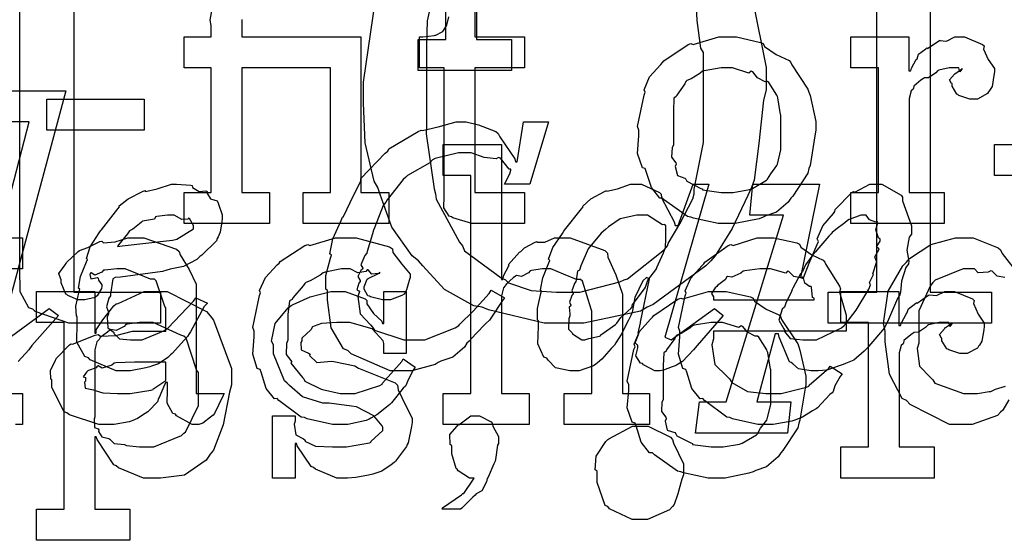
# Model space of a CAD drawing. Extents: x 0 to 8.5, y 0 to 11.
# Tile 115 of 256: x 3.555 to 3.995, y 3.754 to 3.986. Entities that reach past the tile are written whole.
import ezdxf

# ---------------------------------------------------------------- set-up
doc = ezdxf.new("R2010")
doc.units = 0
doc.layers.get('0').update_dxf_attribs({"linetype": 'CONTINUOUS'})

msp = doc.modelspace()

# ---------------------------------------------------------------- linework, layer by layer
at = {"color": 0}
for points in [[(3.75933, 4.0095), (3.75933, 3.97715), (3.77496, 3.97715), (3.77496, 3.96326), (3.73329, 3.96326), (3.73329, 3.97715), (3.73329, 3.97715), (3.74567, 3.97715), (3.74567, 4.06049)], [(3.75857, 4.00613), (3.75857, 3.97835), (3.78071, 3.97835), (3.78071, 3.96446), (3.75857, 3.96446), (3.75857, 3.9089), (3.78071, 3.9089), (3.78071, 3.89501), (3.77974, 3.89501), (3.7775, 3.89501), (3.77681, 3.89501), (3.77556, 3.89501), (3.77274, 3.89501), (3.77181, 3.89501), (3.7704, 3.89501), (3.76719, 3.89501), (3.76617, 3.89501), (3.76471, 3.89501), (3.76139, 3.89501), (3.76031, 3.89501), (3.76031, 3.89501), (3.75726, 3.89501), (3.74869, 3.89757), (3.74815, 3.89806), (3.74713, 3.89833), (3.74474, 3.90201), (3.7449, 3.90722), (3.7449, 3.9089), (3.7449, 3.96446), (3.73383, 3.96446), (3.73383, 3.97835), (3.73535, 3.97835), (3.73535, 3.97835), (3.74046, 3.97889), (3.74078, 3.979), (3.7411, 3.97906), (3.74403, 3.98058), (3.74425, 3.98074), (3.74425, 3.98074), (3.74588, 3.98329), (3.74599, 3.98356), (3.74599, 3.98356), (3.74696, 3.98731)], [(3.65457, 3.98606), (3.65457, 3.984), (3.65457, 3.97835), (3.68169, 3.97835), (3.70774, 3.97835), (3.70774, 3.9089), (3.72011, 3.9089), (3.72011, 3.89501), (3.68192, 3.89501), (3.68192, 3.9089), (3.69407, 3.9089), (3.69407, 3.96446), (3.65457, 3.96446), (3.65457, 3.9089), (3.66694, 3.9089), (3.66694, 3.89501), (3.62875, 3.89501), (3.62875, 3.9089), (3.62875, 3.9089), (3.6409, 3.9089), (3.6409, 3.96446), (3.62875, 3.96446), (3.62875, 3.97835), (3.6409, 3.97835), (3.6409, 3.98335), (3.6404, 3.98579), (3.64264, 3.99804)], [(3.7399, 3.99772), (3.73731, 3.9854), (3.73693, 3.97493), (3.73693, 3.9714), (3.73693, 3.93799), (3.73682, 3.935), (3.74035, 3.91054), (3.74104, 3.90826), (3.74132, 3.90587), (3.75168, 3.88667), (3.75299, 3.88504), (3.75401, 3.88286), (3.77035, 3.87076), (3.77229, 3.86985), (3.77354, 3.86849), (3.78369, 3.86513), (3.79497, 3.86442), (3.79878, 3.86442), (3.79878, 3.86442), (3.80539, 3.86442), (3.82329, 3.86897), (3.82525, 3.86985), (3.82667, 3.87033), (3.84326, 3.8834), (3.84457, 3.88504), (3.84489, 3.88612), (3.84999, 3.89486), (3.85579, 3.90603), (3.8565, 3.90826), (3.85639, 3.91037), (3.86062, 3.9311), (3.86062, 3.93799), (3.86062, 3.9714), (3.85949, 3.97331), (3.85786, 3.98562), (3.85715, 3.99869)], [(3.8826, 3.99419), (3.88861, 3.96457), (3.88861, 3.95469), (3.88747, 3.95008), (3.88525, 3.93078), (3.88319, 3.91433), (3.88211, 3.91108), (3.88043, 3.9075), (3.87349, 3.89274), (3.86583, 3.88058), (3.86388, 3.87831), (3.86165, 3.87608), (3.83822, 3.85889), (3.83544, 3.85769), (3.83251, 3.8559), (3.80718, 3.85053), (3.79878, 3.85053), (3.79878, 3.85053), (3.78956, 3.85053), (3.76465, 3.8565), (3.76188, 3.85769), (3.75814, 3.85829), (3.74501, 3.86556), (3.7354, 3.87608), (3.73346, 3.87831), (3.73053, 3.88058), (3.72157, 3.89333), (3.71631, 3.90793), (3.71522, 3.91108), (3.7136, 3.9139), (3.70964, 3.93104), (3.70893, 3.94879), (3.70893, 3.95469), (3.70888, 3.95817), (3.71414, 3.99496)], [(3.57954, 3.98942), (3.57954, 3.86442), (3.61817, 3.86442), (3.61817, 3.85053), (3.61654, 3.85053), (3.61285, 3.85053), (3.61165, 3.85053), (3.60949, 3.85053), (3.6046, 3.85053), (3.60297, 3.85053), (3.60042, 3.85053), (3.59467, 3.85053), (3.59278, 3.85053), (3.59022, 3.85053), (3.58447, 3.85053), (3.58257, 3.85053), (3.58257, 3.85053), (3.57726, 3.85053), (3.56228, 3.85579), (3.56131, 3.85682), (3.55951, 3.85736), (3.55567, 3.86458), (3.55544, 3.87506), (3.55544, 3.87853), (3.55544, 3.98942)], [(3.96181, 3.98942), (3.96181, 3.86442), (3.98915, 3.86442), (3.98915, 3.85053), (3.91624, 3.85053), (3.91624, 3.86442), (3.91624, 3.86442), (3.93793, 3.86442), (3.93793, 3.98942)], [(3.54601, 3.95426), (3.57596, 3.95426), (3.54644, 3.84446)], [(3.53494, 3.84554), (3.55968, 3.94038), (3.54471, 3.94038)], [(4.00293, 3.91644), (3.99056, 3.91644), (3.99056, 3.93033), (4.0166, 3.93033)], [(3.53456, 3.88867), (3.55669, 3.88867), (3.55669, 3.87478), (3.53456, 3.87478)], [(3.9969, 3.81629), (3.99419, 3.81174), (3.99317, 3.81076), (3.99181, 3.8094), (3.98058, 3.80533), (3.97689, 3.80533), (3.97689, 3.80533), (3.97049, 3.80533), (3.9529, 3.81424), (3.95128, 3.81597), (3.94933, 3.81689), (3.94358, 3.82785), (3.94174, 3.84224), (3.94174, 3.847), (3.94103, 3.85037), (3.94303, 3.86481), (3.94965, 3.87608), (3.95128, 3.87782), (3.95258, 3.87939), (3.96203, 3.88558), (3.97314, 3.88867), (3.97689, 3.88867), (3.98096, 3.88867), (3.99214, 3.88417), (3.99317, 3.88325), (3.99387, 3.88167), (4.00179, 3.87153)], [(3.99517, 3.87093), (3.99175, 3.87153), (3.98947, 3.87381), (3.98882, 3.87392), (3.98763, 3.87332), (3.98318, 3.87294), (3.98156, 3.87478), (3.98101, 3.87478), (3.97651, 3.87478), (3.96408, 3.86974), (3.963, 3.86871), (3.96181, 3.86708), (3.95671, 3.85612), (3.95671, 3.85243), (3.95671, 3.84158), (3.95594, 3.83931), (3.95708, 3.83132), (3.96192, 3.82633), (3.963, 3.82531), (3.96392, 3.82379), (3.97672, 3.81922), (3.98101, 3.81922), (3.98101, 3.81922), (3.98296, 3.81922), (3.98817, 3.81999), (3.98882, 3.8201), (3.98882, 3.8201), (3.99094, 3.82107), (3.99544, 3.82243)], [(3.54949, 3.84315), (3.56858, 3.85704), (3.57269, 3.854), (3.56076, 3.84056), (3.5594, 3.83865), (3.55464, 3.8335)], [(3.53456, 3.81922), (3.55669, 3.81922), (3.55669, 3.80533), (3.55572, 3.80533), (3.5535, 3.80533)]]:
    msp.add_lwpolyline(points, dxfattribs=at)
for points in [[(3.87125, 3.89501), (3.86719, 3.89501), (3.85618, 3.8974), (3.85499, 3.89785), (3.85346, 3.89811), (3.84326, 3.90543), (3.84239, 3.90631), (3.8411, 3.90631), (3.83735, 3.91103), (3.83501, 3.91829), (3.83458, 3.91954), (3.83333, 3.91992), (3.83111, 3.92632), (3.83176, 3.93414), (3.83176, 3.93668), (3.83111, 3.93826), (3.8341, 3.95236), (3.83458, 3.95361), (3.83415, 3.95469), (3.83658, 3.96044), (3.84153, 3.96599), (3.84239, 3.96685), (3.84289, 3.96761), (3.85374, 3.97488), (3.85499, 3.97532), (3.85596, 3.97493), (3.8674, 3.97835), (3.87125, 3.97835), (3.87528, 3.97835), (3.88607, 3.97586), (3.88732, 3.97532), (3.88792, 3.97396), (3.89312, 3.97043), (3.89882, 3.96783), (3.89968, 3.96685), (3.90001, 3.96576), (3.90722, 3.95492), (3.90771, 3.95361), (3.90821, 3.9521), (3.91075, 3.94054), (3.91075, 3.93668), (3.91049, 3.93511), (3.90821, 3.92085), (3.90771, 3.91954), (3.90722, 3.91743), (3.90056, 3.90728), (3.89968, 3.90631), (3.89839, 3.90457), (3.89328, 3.90007), (3.88851, 3.89839), (3.88732, 3.89785), (3.88542, 3.89714), (3.87478, 3.89501), (3.87125, 3.89501)], [(3.92643, 3.9089), (3.93881, 3.9089), (3.93881, 3.96446), (3.92643, 3.96446), (3.92643, 3.97835), (3.95226, 3.97835), (3.95226, 3.96317), (3.95313, 3.96317), (3.95313, 3.96317), (3.95344, 3.96436), (3.95562, 3.96815), (3.95594, 3.96858), (3.95594, 3.96858), (3.95665, 3.9706), (3.95985, 3.97304), (3.96029, 3.97336), (3.96056, 3.9731), (3.9656, 3.97661), (3.96615, 3.97683), (3.96615, 3.97672), (3.96907, 3.97646), (3.97287, 3.97835), (3.97418, 3.97835), (3.97711, 3.97835), (3.98514, 3.97493), (3.98589, 3.97424), (3.98562, 3.97287), (3.98774, 3.96821), (3.99046, 3.96414), (3.99046, 3.96272), (3.99024, 3.9611), (3.98942, 3.95617), (3.98828, 3.95437), (3.98785, 3.95383), (3.98742, 3.95301), (3.98286, 3.95057), (3.98133, 3.95057), (3.97954, 3.95057), (3.97461, 3.95221), (3.97418, 3.95253), (3.97368, 3.95269), (3.97157, 3.95632), (3.97157, 3.95751), (3.97131, 3.95751), (3.97043, 3.95915), (3.97265, 3.96164), (3.97287, 3.96186), (3.97282, 3.96186), (3.97276, 3.96186), (3.97581, 3.96397), (3.97613, 3.96403), (3.97613, 3.96425), (3.97601, 3.96386), (3.97504, 3.96272), (3.97456, 3.96446), (3.97439, 3.96446), (3.97379, 3.96446), (3.97244, 3.96446), (3.972, 3.96446), (3.97026, 3.96446), (3.9656, 3.96338), (3.96506, 3.96317), (3.96431, 3.96224), (3.96104, 3.96007), (3.95915, 3.96001), (3.95876, 3.95969), (3.95768, 3.95893), (3.95458, 3.95638), (3.95437, 3.95524), (3.95421, 3.95492), (3.95329, 3.95421), (3.95247, 3.95085), (3.95247, 3.94971), (3.95247, 3.9089), (3.9681, 3.9089), (3.9681, 3.89501), (3.92643, 3.89501), (3.92643, 3.9089)], [(3.87125, 3.9089), (3.87392, 3.9089), (3.88113, 3.91021), (3.88189, 3.91043), (3.88243, 3.9106), (3.88878, 3.91433), (3.88926, 3.91476), (3.88926, 3.91476), (3.89063, 3.91726), (3.89339, 3.9209), (3.89361, 3.9215), (3.89361, 3.9215), (3.89513, 3.92785), (3.89513, 3.92996), (3.89513, 3.94342), (3.89497, 3.94363), (3.89382, 3.95107), (3.89361, 3.95167), (3.89339, 3.95226), (3.88976, 3.95796), (3.88926, 3.95839), (3.88818, 3.95828), (3.88476, 3.96007), (3.88265, 3.96272), (3.88189, 3.96294), (3.88092, 3.96218), (3.87364, 3.96446), (3.87125, 3.96446), (3.86849, 3.96446), (3.86094, 3.96322), (3.86019, 3.96294), (3.85906, 3.96197), (3.85508, 3.95953), (3.85319, 3.95882), (3.85281, 3.95839), (3.85226, 3.95731), (3.84868, 3.95231), (3.84847, 3.95167), (3.84739, 3.95096), (3.84717, 3.94532), (3.84717, 3.94342), (3.84717, 3.92996), (3.84657, 3.92887), (3.84636, 3.92469), (3.84825, 3.92215), (3.84847, 3.9215), (3.84804, 3.92046), (3.84896, 3.91639), (3.85232, 3.91531), (3.85281, 3.91476), (3.85325, 3.91385), (3.85943, 3.91069), (3.86019, 3.91043), (3.86025, 3.91004), (3.86849, 3.9089), (3.87125, 3.9089)], [(3.56754, 3.95057), (3.61094, 3.95057), (3.61094, 3.93668), (3.56754, 3.93668), (3.56754, 3.95057)], [(3.72706, 3.82926), (3.72076, 3.82926), (3.7034, 3.83686), (3.70188, 3.83838), (3.69997, 3.83914), (3.69444, 3.84847), (3.69276, 3.86094), (3.69276, 3.86507), (3.692, 3.86567), (3.692, 3.87175), (3.69417, 3.8795), (3.6945, 3.88092), (3.69385, 3.88151), (3.69521, 3.88813), (3.69894, 3.89643), (3.69949, 3.89785), (3.69987, 3.89817), (3.7029, 3.90446), (3.70687, 3.91265), (3.70774, 3.9139), (3.70774, 3.9151), (3.71853, 3.92638), (3.71967, 3.92736), (3.72011, 3.92828), (3.73324, 3.93614), (3.73465, 3.93668), (3.73525, 3.93647), (3.74214, 3.93821), (3.75017, 3.94038), (3.75288, 3.94038), (3.75467, 3.94038), (3.76014, 3.93907), (3.7679, 3.93604), (3.76893, 3.93517), (3.76975, 3.93365), (3.77642, 3.92389), (3.77675, 3.92258), (3.7774, 3.92258), (3.78022, 3.94038), (3.7915, 3.94038), (3.78304, 3.9126), (3.77175, 3.9126), (3.77414, 3.91715), (3.77414, 3.91715), (3.77458, 3.91878), (3.77458, 3.91932), (3.77393, 3.91932), (3.77001, 3.92421), (3.76915, 3.92453), (3.76807, 3.92389), (3.76269, 3.92453), (3.75694, 3.92649), (3.75504, 3.92649), (3.75119, 3.92649), (3.74078, 3.92399), (3.73964, 3.92344), (3.73844, 3.9221), (3.72857, 3.9165), (3.72771, 3.91564), (3.72661, 3.91461), (3.7194, 3.90565), (3.71881, 3.90457), (3.71761, 3.9031), (3.71371, 3.89307), (3.71338, 3.89199), (3.71289, 3.8904), (3.7105, 3.88249), (3.71035, 3.88178), (3.70942, 3.88069), (3.70768, 3.87657), (3.7085, 3.87506), (3.70839, 3.87462), (3.70768, 3.87408), (3.70638, 3.87131), (3.70736, 3.86963), (3.70731, 3.86919), (3.70676, 3.86838), (3.70589, 3.86546), (3.70708, 3.86486), (3.70708, 3.86464), (3.70632, 3.86247), (3.70731, 3.85476), (3.71197, 3.84978), (3.71294, 3.84879), (3.71382, 3.84739), (3.72683, 3.84315), (3.73118, 3.84315), (3.73622, 3.84315), (3.74983, 3.84842), (3.75136, 3.84944), (3.75179, 3.85004), (3.75786, 3.8559), (3.76492, 3.86376), (3.7659, 3.86529), (3.77175, 3.86182), (3.77089, 3.86062), (3.76568, 3.85271), (3.76503, 3.85183), (3.76346, 3.85037), (3.75896, 3.84571), (3.75603, 3.8425), (3.75504, 3.84164), (3.75396, 3.83985), (3.74875, 3.83544), (3.74343, 3.83361), (3.74224, 3.83296), (3.74083, 3.83203), (3.73047, 3.82926), (3.72706, 3.82926)], [(3.74436, 3.81922), (3.75672, 3.81922), (3.75672, 3.91644), (3.74436, 3.91644), (3.74436, 3.93033), (3.7704, 3.93033), (3.7704, 3.87001), (3.77106, 3.87001), (3.77106, 3.87001), (3.77154, 3.87196), (3.77354, 3.87576), (3.77387, 3.87631), (3.7736, 3.87679), (3.77854, 3.88217), (3.77908, 3.8826), (3.77908, 3.8826), (3.78076, 3.88411), (3.78554, 3.88672), (3.78624, 3.88693), (3.78629, 3.88672), (3.78982, 3.88672), (3.79411, 3.88867), (3.79557, 3.88867), (3.80111, 3.88867), (3.81657, 3.88292), (3.81771, 3.88172), (3.81799, 3.87999), (3.8215, 3.87213), (3.82443, 3.86356), (3.82443, 3.86068), (3.82443, 3.81922), (3.83658, 3.81922), (3.83658, 3.80533), (3.79839, 3.80533), (3.79839, 3.81922), (3.81076, 3.81922), (3.81076, 3.8559), (3.81049, 3.85678), (3.80658, 3.86925), (3.80578, 3.87001), (3.80399, 3.87007), (3.79807, 3.87244), (3.79243, 3.87478), (3.79058, 3.87478), (3.78874, 3.87478), (3.78381, 3.87408), (3.78321, 3.87392), (3.78256, 3.87304), (3.7794, 3.87136), (3.77718, 3.87181), (3.77669, 3.87153), (3.77572, 3.87071), (3.77279, 3.86828), (3.77229, 3.86746), (3.77214, 3.86719), (3.77132, 3.86626), (3.7704, 3.86274), (3.7704, 3.86154), (3.7704, 3.81922), (3.78276, 3.81922), (3.78276, 3.80533), (3.74436, 3.80533), (3.74436, 3.81922)], [(3.6026, 3.82926), (3.59847, 3.82926), (3.58692, 3.83415), (3.5861, 3.83512), (3.58442, 3.83561), (3.58083, 3.84207), (3.58111, 3.85069), (3.58111, 3.85357), (3.58078, 3.85363), (3.58046, 3.85813), (3.58197, 3.86464), (3.58219, 3.86572), (3.58171, 3.86615), (3.58257, 3.87131), (3.58524, 3.87788), (3.58567, 3.87896), (3.58518, 3.87935), (3.58686, 3.88456), (3.59093, 3.89079), (3.59153, 3.89176), (3.59185, 3.89219), (3.59918, 3.90164), (3.59999, 3.9024), (3.59983, 3.90289), (3.60379, 3.90608), (3.61019, 3.90935), (3.61128, 3.90978), (3.61149, 3.90935), (3.61675, 3.91054), (3.62321, 3.9126), (3.62538, 3.9126), (3.62538, 3.9126), (3.63172, 3.91206), (3.63232, 3.91194), (3.63254, 3.91114), (3.63547, 3.90935), (3.63851, 3.90967), (3.63906, 3.90935), (3.63889, 3.90864), (3.64057, 3.90597), (3.6435, 3.90511), (3.64382, 3.90457), (3.6441, 3.90365), (3.64578, 3.89882), (3.64578, 3.89719), (3.64561, 3.89572), (3.64492, 3.89117), (3.64393, 3.889), (3.64361, 3.88829), (3.64324, 3.88732), (3.63672, 3.88092), (3.63579, 3.88026), (3.63439, 3.8789), (3.62858, 3.87587), (3.62256, 3.87462), (3.62104, 3.87418), (3.61908, 3.87354), (3.60032, 3.8711), (3.59804, 3.87093), (3.59694, 3.87028), (3.59597, 3.86344), (3.59586, 3.86268), (3.59517, 3.86165), (3.59418, 3.85781), (3.595, 3.85547), (3.595, 3.85465), (3.59451, 3.85325), (3.59472, 3.84842), (3.59717, 3.84674), (3.5976, 3.84619), (3.59744, 3.84586), (3.59999, 3.84353), (3.60487, 3.84315), (3.6065, 3.84315), (3.61008, 3.84315), (3.61968, 3.84717), (3.62082, 3.84793), (3.62153, 3.84836), (3.63297, 3.86035), (3.63406, 3.86182), (3.63926, 3.85943), (3.63775, 3.85796), (3.63167, 3.84674), (3.63103, 3.84576), (3.63026, 3.84462), (3.62349, 3.83708), (3.62278, 3.83643), (3.62153, 3.83529), (3.61735, 3.83236), (3.61426, 3.83132), (3.61344, 3.831), (3.61165, 3.83057), (3.60482, 3.82926), (3.6026, 3.82926)], [(3.80306, 3.82926), (3.80094, 3.82926), (3.7946, 3.83068), (3.79135, 3.83399), (3.79069, 3.8349), (3.78928, 3.83539), (3.78662, 3.84131), (3.787, 3.84907), (3.787, 3.85161), (3.78646, 3.852), (3.78651, 3.85704), (3.78808, 3.86372), (3.78831, 3.86486), (3.78787, 3.8654), (3.78885, 3.87076), (3.79156, 3.87744), (3.79199, 3.87853), (3.79144, 3.87907), (3.7934, 3.88433), (3.79764, 3.89057), (3.79829, 3.89154), (3.79861, 3.89204), (3.80615, 3.90164), (3.80697, 3.9024), (3.80675, 3.90272), (3.81033, 3.90608), (3.8164, 3.90935), (3.81739, 3.90978), (3.81749, 3.9095), (3.82226, 3.91054), (3.82801, 3.9126), (3.82997, 3.9126), (3.8329, 3.9126), (3.84099, 3.90881), (3.84169, 3.90804), (3.8419, 3.90653), (3.8476, 3.89572), (3.84799, 3.89415), (3.84928, 3.89415), (3.85601, 3.9126), (3.86296, 3.9126), (3.84343, 3.84424), (3.84625, 3.84315), (3.86556, 3.85704), (3.86947, 3.854), (3.85775, 3.84056), (3.85622, 3.83871), (3.85124, 3.8335), (3.84858, 3.83187), (3.84799, 3.83143), (3.84668, 3.831), (3.84283, 3.82954), (3.84131, 3.82926), (3.84082, 3.82926), (3.83897, 3.82926), (3.83382, 3.83197), (3.83344, 3.83251), (3.83251, 3.83274), (3.8304, 3.83594), (3.83128, 3.83957), (3.83128, 3.84076), (3.83122, 3.84076), (3.83018, 3.84174), (3.8316, 3.84549), (3.83171, 3.84597), (3.83143, 3.84608), (3.83247, 3.85069), (3.83257, 3.85097), (3.83649, 3.87028), (3.83518, 3.87093), (3.8335, 3.86942), (3.83003, 3.86203), (3.82878, 3.85531), (3.82824, 3.854), (3.82715, 3.85189), (3.82389, 3.84554), (3.8215, 3.84174), (3.82086, 3.84076), (3.81944, 3.83925), (3.81521, 3.83453), (3.81326, 3.83279), (3.81261, 3.83231), (3.81153, 3.83154), (3.80518, 3.82926), (3.80306, 3.82926)], [(3.85878, 3.81538), (3.87071, 3.81538), (3.89632, 3.89871), (3.88135, 3.89871), (3.88265, 3.9126), (3.91238, 3.9126), (3.90392, 3.87093), (3.90522, 3.8705), (3.90528, 3.87082), (3.90782, 3.87728), (3.9114, 3.88569), (3.91194, 3.88699), (3.9114, 3.88813), (3.91385, 3.89399), (3.91868, 3.89953), (3.91932, 3.90044), (3.91943, 3.90126), (3.92681, 3.90881), (3.92757, 3.90935), (3.92822, 3.90901), (3.9349, 3.9126), (3.93712, 3.9126), (3.94021, 3.9126), (3.94883, 3.90771), (3.94949, 3.90674), (3.94938, 3.90517), (3.9534, 3.89399), (3.9534, 3.89025), (3.95236, 3.88889), (3.95144, 3.88314), (3.95231, 3.87819), (3.9521, 3.87701), (3.9509, 3.87538), (3.949, 3.86931), (3.94862, 3.86431), (3.94819, 3.86312), (3.94715, 3.86149), (3.94271, 3.85118), (3.94211, 3.8501), (3.94135, 3.84853), (3.9344, 3.84022), (3.93365, 3.83946), (3.93235, 3.838), (3.92768, 3.8341), (3.92399, 3.83257), (3.92301, 3.83208), (3.92117, 3.83143), (3.91564, 3.82964), (3.91174, 3.82926), (3.91043, 3.82926), (3.90858, 3.82926), (3.90306, 3.83018), (3.90044, 3.83236), (3.89979, 3.83296), (3.89903, 3.83333), (3.89442, 3.84429), (3.89415, 3.84576), (3.89264, 3.84576), (3.88439, 3.81538), (3.89958, 3.81538), (3.89806, 3.80149), (3.85704, 3.80149), (3.85878, 3.81538)], [(3.59912, 3.88482), (3.60113, 3.88499), (3.62358, 3.88753), (3.62494, 3.88786), (3.62549, 3.88797), (3.63297, 3.89264), (3.63297, 3.89415), (3.63297, 3.89415), (3.63113, 3.89719), (3.63081, 3.8974), (3.63058, 3.89703), (3.62776, 3.89681), (3.62435, 3.89871), (3.62321, 3.89871), (3.62142, 3.89871), (3.6166, 3.89817), (3.61604, 3.89806), (3.6155, 3.89697), (3.61025, 3.896), (3.60975, 3.89567), (3.60889, 3.89481), (3.6059, 3.89247), (3.60444, 3.89171), (3.60411, 3.89133), (3.60346, 3.89035), (3.5995, 3.88547), (3.59912, 3.88482)], [(3.80761, 3.84315), (3.80761, 3.84315), (3.80946, 3.84364), (3.81413, 3.84478), (3.81478, 3.84511), (3.81483, 3.84532), (3.82135, 3.84999), (3.82194, 3.85053), (3.82194, 3.85053), (3.82379, 3.85308), (3.82835, 3.85726), (3.82889, 3.85792), (3.82883, 3.85856), (3.83431, 3.86589), (3.83475, 3.8666), (3.83475, 3.8666), (3.83578, 3.86968), (3.83936, 3.8744), (3.83974, 3.87506), (3.83979, 3.87543), (3.84278, 3.88189), (3.84299, 3.88243), (3.84364, 3.88417), (3.84364, 3.88417), (3.84381, 3.88829), (3.84386, 3.89393), (3.84343, 3.89458), (3.84233, 3.89447), (3.83567, 3.89871), (3.83344, 3.89871), (3.83089, 3.89871), (3.8234, 3.89714), (3.81819, 3.8935), (3.81694, 3.89242), (3.815, 3.89074), (3.80919, 3.88379), (3.80593, 3.87619), (3.80524, 3.87418), (3.80436, 3.87369), (3.80382, 3.86968), (3.80371, 3.86919), (3.80311, 3.86828), (3.80186, 3.86496), (3.80246, 3.86388), (3.8024, 3.86356), (3.80181, 3.86285), (3.80078, 3.85997), (3.80138, 3.85856), (3.80132, 3.85813), (3.80072, 3.85769), (3.80089, 3.85476), (3.80089, 3.85379), (3.80046, 3.85243), (3.8004, 3.84782), (3.80197, 3.84625), (3.80219, 3.84576), (3.80219, 3.84576), (3.80626, 3.84315), (3.80761, 3.84315)], [(3.90696, 3.84315), (3.91108, 3.84315), (3.92219, 3.84842), (3.92344, 3.84944), (3.92383, 3.84999), (3.92882, 3.85639), (3.93446, 3.86572), (3.93517, 3.86768), (3.93517, 3.86768), (3.93474, 3.86865), (3.93636, 3.87201), (3.93647, 3.87244), (3.93619, 3.87261), (3.93788, 3.87765), (3.93799, 3.8781), (3.93782, 3.8781), (3.93712, 3.88015), (3.93896, 3.88331), (3.93907, 3.88374), (3.93892, 3.88368), (3.93782, 3.88456), (3.93951, 3.88721), (3.93951, 3.88807), (3.93869, 3.88857), (3.93756, 3.89225), (3.93842, 3.89546), (3.93821, 3.89589), (3.9375, 3.89567), (3.93474, 3.89665), (3.93326, 3.89871), (3.93278, 3.89871), (3.93083, 3.89871), (3.92562, 3.89675), (3.92497, 3.89632), (3.92367, 3.89529), (3.91971, 3.89236), (3.91808, 3.891), (3.91758, 3.89046), (3.91661, 3.88943), (3.91118, 3.88319), (3.91064, 3.88243), (3.9094, 3.88108), (3.90608, 3.87651), (3.90517, 3.87424), (3.90479, 3.87354), (3.90386, 3.87261), (3.90056, 3.86615), (3.90022, 3.8655), (3.89979, 3.86421), (3.89751, 3.85986), (3.8974, 3.85943), (3.89675, 3.85769), (3.89567, 3.85682), (3.89421, 3.85183), (3.89654, 3.84799), (3.89697, 3.84728), (3.89671, 3.84685), (3.89925, 3.84369), (3.905, 3.84315), (3.90696, 3.84315)], [(3.59538, 3.80533), (3.59065, 3.80533), (3.57764, 3.80968), (3.5765, 3.81054), (3.57525, 3.81104), (3.56976, 3.82178), (3.56976, 3.82531), (3.56922, 3.82557), (3.56917, 3.82949), (3.5714, 3.83399), (3.57172, 3.83464), (3.57161, 3.83475), (3.57769, 3.84093), (3.57844, 3.84136), (3.57894, 3.84115), (3.58914, 3.84526), (3.59039, 3.84549), (3.59153, 3.84472), (3.59836, 3.84511), (3.60568, 3.847), (3.60818, 3.847), (3.62056, 3.847), (3.62056, 3.85742), (3.62022, 3.85796), (3.61637, 3.86951), (3.61556, 3.87022), (3.61372, 3.87022), (3.60792, 3.8725), (3.60254, 3.87478), (3.60081, 3.87478), (3.59879, 3.87478), (3.59337, 3.87424), (3.59278, 3.87414), (3.59212, 3.87337), (3.58897, 3.87196), (3.58724, 3.87299), (3.58692, 3.87283), (3.58692, 3.87261), (3.58664, 3.87229), (3.58718, 3.87033), (3.59006, 3.87088), (3.59039, 3.87067), (3.59056, 3.86974), (3.59212, 3.86768), (3.59212, 3.86697), (3.59185, 3.866), (3.58996, 3.86274), (3.58951, 3.86242), (3.58908, 3.86203), (3.58453, 3.86089), (3.58301, 3.86089), (3.58138, 3.86089), (3.57693, 3.8629), (3.5765, 3.86328), (3.57596, 3.8635), (3.57389, 3.86854), (3.57389, 3.87022), (3.57374, 3.87022), (3.57286, 3.87267), (3.57568, 3.87663), (3.57607, 3.87717), (3.57633, 3.87756), (3.58149, 3.8826), (3.58214, 3.88303), (3.58214, 3.88297), (3.58583, 3.88433), (3.59115, 3.88693), (3.59212, 3.88715), (3.59283, 3.88639), (3.59804, 3.88678), (3.60368, 3.88867), (3.60558, 3.88867), (3.61083, 3.88867), (3.62532, 3.88363), (3.62663, 3.8826), (3.62706, 3.88097), (3.63108, 3.87446), (3.63422, 3.86789), (3.63422, 3.86567), (3.63422, 3.81922), (3.6466, 3.81922), (3.64615, 3.81831), (3.64231, 3.81017), (3.64182, 3.80946), (3.64063, 3.80865), (3.63721, 3.80588), (3.63542, 3.80533), (3.63488, 3.80533), (3.63238, 3.80533), (3.62543, 3.80914), (3.62489, 3.8099), (3.62369, 3.81028), (3.62125, 3.81489), (3.62142, 3.82058), (3.62142, 3.82249), (3.62142, 3.824), (3.62056, 3.824), (3.62001, 3.82303), (3.61762, 3.81743), (3.61729, 3.81685), (3.61697, 3.81538), (3.61301, 3.81142), (3.61253, 3.81099), (3.61139, 3.81028), (3.60796, 3.80806), (3.60585, 3.80713), (3.60514, 3.80686), (3.60428, 3.80647), (3.5976, 3.80533), (3.59538, 3.80533)], [(3.69917, 3.80533), (3.69499, 3.80533), (3.68365, 3.80789), (3.68246, 3.80838), (3.68104, 3.80865), (3.67111, 3.81597), (3.67031, 3.81685), (3.66911, 3.81679), (3.66536, 3.8214), (3.66314, 3.82861), (3.66271, 3.82986), (3.66146, 3.83024), (3.65944, 3.83675), (3.6601, 3.84446), (3.6601, 3.847), (3.65944, 3.84864), (3.66243, 3.8629), (3.66292, 3.86415), (3.66249, 3.86518), (3.66504, 3.87099), (3.67025, 3.87651), (3.67117, 3.87739), (3.67165, 3.8781), (3.68272, 3.88519), (3.68397, 3.88564), (3.6849, 3.88525), (3.6964, 3.88867), (3.70025, 3.88867), (3.70562, 3.88867), (3.72043, 3.88456), (3.72174, 3.88368), (3.7219, 3.88211), (3.72601, 3.8769), (3.72976, 3.8724), (3.72976, 3.87088), (3.72922, 3.86957), (3.72803, 3.8654), (3.72732, 3.86388), (3.72694, 3.8635), (3.72601, 3.86285), (3.72097, 3.86089), (3.71935, 3.86089), (3.71739, 3.86089), (3.71197, 3.86236), (3.71153, 3.86263), (3.71083, 3.86279), (3.70915, 3.86578), (3.70915, 3.86675), (3.70915, 3.86675), (3.71056, 3.87022), (3.71089, 3.87044), (3.71089, 3.87044), (3.71556, 3.87272), (3.7161, 3.87283), (3.7161, 3.87326), (3.7155, 3.87278), (3.71257, 3.87235), (3.71099, 3.87429), (3.71044, 3.87435), (3.7099, 3.87364), (3.70632, 3.87299), (3.7029, 3.87478), (3.70176, 3.87478), (3.69906, 3.87478), (3.69174, 3.87337), (3.69092, 3.87304), (3.68956, 3.87201), (3.68511, 3.86947), (3.68317, 3.86871), (3.68267, 3.86828), (3.68186, 3.86719), (3.67736, 3.86182), (3.67703, 3.86111), (3.67578, 3.86046), (3.67507, 3.85444), (3.67507, 3.85243), (3.67507, 3.84289), (3.67449, 3.84153), (3.67437, 3.83653), (3.67649, 3.83388), (3.67681, 3.83311), (3.67638, 3.83263), (3.68164, 3.82628), (3.68224, 3.82574), (3.68261, 3.82471), (3.68967, 3.82129), (3.69049, 3.82096), (3.69049, 3.8209), (3.69846, 3.81922), (3.70111, 3.81922), (3.70514, 3.81922), (3.71619, 3.82269), (3.71718, 3.82335), (3.71739, 3.82374), (3.72592, 3.8335), (3.72651, 3.83464), (3.73193, 3.83094), (3.73107, 3.82958), (3.72879, 3.82519), (3.72797, 3.82308), (3.7276, 3.82249), (3.72661, 3.82156), (3.72131, 3.81494), (3.72065, 3.81424), (3.71918, 3.8131), (3.71474, 3.80957), (3.71218, 3.80817), (3.71132, 3.80772), (3.71012, 3.80713), (3.70188, 3.80533), (3.69917, 3.80533)], [(3.88894, 3.80533), (3.88482, 3.80533), (3.87364, 3.80789), (3.87244, 3.80838), (3.87104, 3.80865), (3.86111, 3.81597), (3.86029, 3.81685), (3.8591, 3.81679), (3.85536, 3.8214), (3.85314, 3.82861), (3.85271, 3.82986), (3.85146, 3.83024), (3.84944, 3.83675), (3.8501, 3.84446), (3.8501, 3.847), (3.84944, 3.84858), (3.85243, 3.86268), (3.85292, 3.86393), (3.85249, 3.86496), (3.85493, 3.87061), (3.85986, 3.87608), (3.86074, 3.87696), (3.86122, 3.87771), (3.87169, 3.88514), (3.87289, 3.88564), (3.87386, 3.88525), (3.88465, 3.88867), (3.88829, 3.88867), (3.89208, 3.88867), (3.90235, 3.88633), (3.90349, 3.88585), (3.90414, 3.8845), (3.90896, 3.88108), (3.91401, 3.87869), (3.91476, 3.87782), (3.91525, 3.87674), (3.92128, 3.86708), (3.92171, 3.86589), (3.92133, 3.86431), (3.92432, 3.85411), (3.92432, 3.85069), (3.92432, 3.847), (3.86507, 3.847), (3.86507, 3.84353), (3.86436, 3.84093), (3.86572, 3.83214), (3.87104, 3.82682), (3.87224, 3.82574), (3.87326, 3.82411), (3.88026, 3.82004), (3.8884, 3.81922), (3.89111, 3.81922), (3.89524, 3.81922), (3.90657, 3.82194), (3.90761, 3.82249), (3.90782, 3.82281), (3.91656, 3.83051), (3.91715, 3.83138), (3.92258, 3.8279), (3.9216, 3.82671), (3.91932, 3.82254), (3.91846, 3.8201), (3.91803, 3.81944), (3.91704, 3.81874), (3.91157, 3.81282), (3.91086, 3.81228), (3.90935, 3.81136), (3.90479, 3.80865), (3.90218, 3.80761), (3.90132, 3.80729), (3.90012, 3.80681), (3.89171, 3.80533), (3.88894, 3.80533)], [(3.86507, 3.86089), (3.91, 3.86089), (3.91, 3.86176), (3.90924, 3.86203), (3.9089, 3.8666), (3.90869, 3.86697), (3.90799, 3.86692), (3.90582, 3.86843), (3.90522, 3.87082), (3.90479, 3.8711), (3.90408, 3.87071), (3.90093, 3.87136), (3.89871, 3.87358), (3.89806, 3.87369), (3.89735, 3.87283), (3.89051, 3.87478), (3.88829, 3.87478), (3.88579, 3.87478), (3.87901, 3.87392), (3.87831, 3.87369), (3.87722, 3.87283), (3.87326, 3.87104), (3.87136, 3.87136), (3.87093, 3.8711), (3.87039, 3.86996), (3.86681, 3.8674), (3.8666, 3.86697), (3.86583, 3.86637), (3.86415, 3.86372), (3.86507, 3.86225), (3.86507, 3.86176), (3.86507, 3.86089)], [(3.56288, 3.76753), (3.57525, 3.76753), (3.57525, 3.85086), (3.56288, 3.85086), (3.56288, 3.86475), (3.58892, 3.86475), (3.58892, 3.84608), (3.58957, 3.84608), (3.58957, 3.8476), (3.59244, 3.852), (3.59744, 3.85824), (3.59847, 3.8591), (3.59939, 3.85938), (3.61089, 3.86475), (3.61475, 3.86475), (3.62115, 3.86475), (3.63872, 3.85574), (3.64035, 3.85389), (3.64187, 3.85189), (3.6499, 3.83029), (3.6499, 3.82308), (3.64903, 3.81972), (3.64615, 3.80524), (3.64193, 3.79389), (3.64035, 3.79204), (3.63867, 3.78939), (3.62901, 3.78276), (3.61828, 3.78142), (3.61475, 3.78142), (3.61068, 3.78142), (3.5995, 3.78597), (3.59847, 3.78683), (3.59739, 3.78733), (3.59, 3.79861), (3.58957, 3.79986), (3.58892, 3.79986), (3.58892, 3.76753), (3.60454, 3.76753), (3.60454, 3.75364), (3.56288, 3.75364), (3.56288, 3.76753)], [(3.70042, 3.78142), (3.69694, 3.78142), (3.6875, 3.78543), (3.68653, 3.78618), (3.68554, 3.78662), (3.67925, 3.79585), (3.67893, 3.79682), (3.67828, 3.79682), (3.67828, 3.78142), (3.66829, 3.78142), (3.66829, 3.80919), (3.67828, 3.80919), (3.67828, 3.80681), (3.67785, 3.80544), (3.6786, 3.80067), (3.68207, 3.79889), (3.68283, 3.79833), (3.68272, 3.7979), (3.68744, 3.79568), (3.69504, 3.79531), (3.6976, 3.79531), (3.70128, 3.79531), (3.71149, 3.79715), (3.71235, 3.79747), (3.71218, 3.79769), (3.71756, 3.80257), (3.71756, 3.80419), (3.71724, 3.80469), (3.71354, 3.80914), (3.70578, 3.81321), (3.70344, 3.81353), (3.69347, 3.81483), (3.69075, 3.81483), (3.68164, 3.81765), (3.67583, 3.82269), (3.67481, 3.82374), (3.67356, 3.82476), (3.66872, 3.83686), (3.66872, 3.84088), (3.66786, 3.84244), (3.66938, 3.85042), (3.67524, 3.85742), (3.67654, 3.85846), (3.67746, 3.85889), (3.68506, 3.86225), (3.69428, 3.86475), (3.69738, 3.86475), (3.70063, 3.86475), (3.70953, 3.86133), (3.71039, 3.86062), (3.71039, 3.85921), (3.71338, 3.85493), (3.71701, 3.85151), (3.71733, 3.85042), (3.71799, 3.85042), (3.71799, 3.86475), (3.72797, 3.86475), (3.72797, 3.83697), (3.71799, 3.83697), (3.71799, 3.84153), (3.71761, 3.84272), (3.71278, 3.84799), (3.70269, 3.85086), (3.69933, 3.85086), (3.697, 3.85086), (3.69011, 3.85037), (3.68685, 3.84924), (3.68608, 3.8489), (3.68528, 3.8476), (3.68132, 3.84386), (3.68132, 3.84261), (3.68083, 3.84196), (3.68104, 3.83871), (3.68435, 3.83718), (3.685, 3.83675), (3.68479, 3.8361), (3.68799, 3.83301), (3.6945, 3.83365), (3.69564, 3.8335), (3.70497, 3.83154), (3.70665, 3.8304), (3.72299, 3.82389), (3.72407, 3.82286), (3.72428, 3.82075), (3.72765, 3.81396), (3.73058, 3.80811), (3.73058, 3.80615), (3.73031, 3.80442), (3.72874, 3.79715), (3.7284, 3.79639), (3.72803, 3.79557), (3.72319, 3.78896), (3.72254, 3.78836), (3.72125, 3.78733), (3.71707, 3.78456), (3.71392, 3.78347), (3.713, 3.78315), (3.7111, 3.78276), (3.70546, 3.78163), (3.70167, 3.78142), (3.70042, 3.78142)], [(3.86675, 3.78142), (3.86268, 3.78142), (3.85167, 3.78381), (3.85047, 3.78424), (3.84896, 3.7845), (3.83876, 3.79183), (3.83789, 3.79269), (3.83658, 3.79269), (3.83285, 3.79742), (3.83051, 3.80469), (3.83008, 3.80593), (3.82883, 3.80632), (3.82661, 3.81272), (3.82726, 3.82053), (3.82726, 3.82308), (3.82661, 3.82465), (3.82958, 3.83876), (3.83008, 3.84), (3.82964, 3.8411), (3.83208, 3.84685), (3.83703, 3.85238), (3.83789, 3.85325), (3.83838, 3.854), (3.84924, 3.86128), (3.85047, 3.86171), (3.85146, 3.86133), (3.8629, 3.86475), (3.86675, 3.86475), (3.87076, 3.86475), (3.88157, 3.86225), (3.88282, 3.86171), (3.8834, 3.86035), (3.88861, 3.85682), (3.89432, 3.85422), (3.89518, 3.85325), (3.89551, 3.85215), (3.90272, 3.84131), (3.90321, 3.84), (3.90369, 3.83849), (3.90625, 3.82693), (3.90625, 3.82308), (3.90597, 3.8215), (3.90369, 3.80724), (3.90321, 3.80593), (3.90272, 3.80382), (3.89606, 3.79368), (3.89518, 3.79269), (3.89388, 3.79096), (3.88878, 3.78646), (3.884, 3.78478), (3.88282, 3.78424), (3.88092, 3.78353), (3.87028, 3.78142), (3.86675, 3.78142)], [(3.92193, 3.79531), (3.93431, 3.79531), (3.93431, 3.85086), (3.92193, 3.85086), (3.92193, 3.86475), (3.94775, 3.86475), (3.94775, 3.84956), (3.94862, 3.84956), (3.94862, 3.84956), (3.94894, 3.85075), (3.95111, 3.85454), (3.95144, 3.85499), (3.95144, 3.85499), (3.95215, 3.85699), (3.95535, 3.85943), (3.95578, 3.85975), (3.95606, 3.85949), (3.9611, 3.86301), (3.96164, 3.86322), (3.96164, 3.86312), (3.96457, 3.86285), (3.96837, 3.86475), (3.96967, 3.86475), (3.9726, 3.86475), (3.98063, 3.86133), (3.98139, 3.86062), (3.98112, 3.85926), (3.98324, 3.8546), (3.98594, 3.85053), (3.98594, 3.84912), (3.98574, 3.8475), (3.98492, 3.84256), (3.98378, 3.84076), (3.98335, 3.84022), (3.98292, 3.83942), (3.97835, 3.83697), (3.97683, 3.83697), (3.97504, 3.83697), (3.97011, 3.8386), (3.96967, 3.83892), (3.96918, 3.83908), (3.96707, 3.84272), (3.96707, 3.84392), (3.96679, 3.84392), (3.96593, 3.84554), (3.96815, 3.84804), (3.96837, 3.84825), (3.96832, 3.84825), (3.96826, 3.84825), (3.97131, 3.85037), (3.97163, 3.85042), (3.97163, 3.85064), (3.97151, 3.85026), (3.97054, 3.84912), (3.97006, 3.85086), (3.96989, 3.85086), (3.96929, 3.85086), (3.96793, 3.85086), (3.9675, 3.85086), (3.96576, 3.85086), (3.9611, 3.84978), (3.96056, 3.84956), (3.95979, 3.84864), (3.95654, 3.84646), (3.95464, 3.8464), (3.95426, 3.84608), (3.95318, 3.84532), (3.95008, 3.84278), (3.94987, 3.84164), (3.94971, 3.84131), (3.94879, 3.8406), (3.94797, 3.83724), (3.94797, 3.8361), (3.94797, 3.79531), (3.9636, 3.79531), (3.9636, 3.78142), (3.92193, 3.78142), (3.92193, 3.79531)], [(3.61083, 3.79531), (3.61529, 3.79531), (3.62756, 3.8004), (3.62864, 3.80138), (3.62944, 3.80192), (3.63514, 3.81375), (3.63514, 3.81765), (3.63514, 3.8285), (3.63433, 3.82975), (3.62972, 3.84381), (3.62864, 3.84478), (3.62733, 3.84517), (3.61496, 3.85086), (3.61083, 3.85086), (3.60883, 3.85086), (3.60346, 3.85015), (3.60281, 3.84999), (3.602, 3.84907), (3.59842, 3.84728), (3.59614, 3.84765), (3.59565, 3.84739), (3.59457, 3.84657), (3.59136, 3.84413), (3.59082, 3.84332), (3.59065, 3.84304), (3.58979, 3.84218), (3.58892, 3.8386), (3.58892, 3.8374), (3.58892, 3.80875), (3.5886, 3.80767), (3.58871, 3.80399), (3.59039, 3.80333), (3.59065, 3.8029), (3.5905, 3.80225), (3.59201, 3.79975), (3.59511, 3.7991), (3.59565, 3.79878), (3.5956, 3.79872), (3.5976, 3.79682), (3.60215, 3.79633), (3.60281, 3.79617), (3.60303, 3.79596), (3.60889, 3.79531), (3.61083, 3.79531)], [(3.86675, 3.79531), (3.86942, 3.79531), (3.87663, 3.7966), (3.87739, 3.79682), (3.87793, 3.79699), (3.88428, 3.80072), (3.88476, 3.80117), (3.88476, 3.80117), (3.88612, 3.80365), (3.88889, 3.80729), (3.88911, 3.80789), (3.88911, 3.80789), (3.89063, 3.81424), (3.89063, 3.81635), (3.89063, 3.82981), (3.89046, 3.83003), (3.88932, 3.83746), (3.88911, 3.83806), (3.88889, 3.83865), (3.88525, 3.84435), (3.88476, 3.84478), (3.88368, 3.84467), (3.88026, 3.84646), (3.87815, 3.84912), (3.87739, 3.84933), (3.87642, 3.84858), (3.86914, 3.85086), (3.86675, 3.85086), (3.86399, 3.85086), (3.85644, 3.84961), (3.85568, 3.84933), (3.85454, 3.84836), (3.85058, 3.84592), (3.84868, 3.84521), (3.84831, 3.84478), (3.84776, 3.84369), (3.84418, 3.83871), (3.84397, 3.83806), (3.84289, 3.83735), (3.84267, 3.83171), (3.84267, 3.82981), (3.84267, 3.81635), (3.84207, 3.81526), (3.84185, 3.81108), (3.84375, 3.80854), (3.84397, 3.80789), (3.84353, 3.80686), (3.84446, 3.80279), (3.84782, 3.80171), (3.84831, 3.80117), (3.84874, 3.80024), (3.85493, 3.7971), (3.85568, 3.79682), (3.85574, 3.79644), (3.86399, 3.79531), (3.86675, 3.79531)], [(3.60124, 3.81922), (3.60465, 3.81922), (3.61393, 3.82069), (3.6149, 3.82096), (3.61486, 3.82113), (3.62056, 3.82493), (3.62056, 3.82617), (3.62056, 3.83311), (3.60969, 3.83311), (3.60667, 3.83311), (3.59836, 3.83279), (3.59754, 3.83268), (3.59646, 3.83182), (3.59218, 3.83046), (3.59039, 3.83154), (3.58996, 3.83138), (3.58957, 3.83057), (3.58604, 3.82943), (3.58583, 3.82921), (3.58524, 3.82861), (3.58365, 3.82656), (3.58475, 3.82628), (3.58475, 3.82617), (3.58475, 3.82465), (3.58436, 3.82422), (3.58464, 3.82161), (3.58832, 3.82081), (3.58908, 3.82053), (3.58908, 3.82053), (3.59256, 3.81939), (3.59907, 3.81922), (3.60124, 3.81922)], [(3.74393, 3.76753), (3.74419, 3.76807), (3.75261, 3.77387), (3.75325, 3.77447), (3.75364, 3.77453), (3.75803, 3.78087), (3.75825, 3.78142), (3.75803, 3.78142), (3.75618, 3.78142), (3.75108, 3.78467), (3.75065, 3.78532), (3.75022, 3.78569), (3.74826, 3.79226), (3.74826, 3.79443), (3.74826, 3.79574), (3.7475, 3.79644), (3.74744, 3.80089), (3.7506, 3.80464), (3.75108, 3.80528), (3.75146, 3.80512), (3.75683, 3.80919), (3.75868, 3.80919), (3.76058, 3.80919), (3.76579, 3.80647), (3.76628, 3.80593), (3.76654, 3.80458), (3.7691, 3.79992), (3.7691, 3.79833), (3.7691, 3.79682), (3.76867, 3.79611), (3.76779, 3.78971), (3.76758, 3.78901), (3.76704, 3.78776), (3.76443, 3.78185), (3.76411, 3.78119), (3.76378, 3.77979), (3.76161, 3.77572), (3.75922, 3.77442), (3.75868, 3.77382), (3.7576, 3.77285), (3.75444, 3.76964), (3.75271, 3.76796), (3.75217, 3.76753), (3.74393, 3.76753)], [(3.83242, 3.76286), (3.82878, 3.76286), (3.81868, 3.76774), (3.81787, 3.76872), (3.81679, 3.76921), (3.8131, 3.77946), (3.8131, 3.78282), (3.8131, 3.78456), (3.81222, 3.78515), (3.81267, 3.79124), (3.81706, 3.79769), (3.81787, 3.79867), (3.81842, 3.79899), (3.82889, 3.80453), (3.83242, 3.80453), (3.83599, 3.80453), (3.84586, 3.79964), (3.84674, 3.79867), (3.84717, 3.79704), (3.85172, 3.78771), (3.85172, 3.78456), (3.85172, 3.78282), (3.85092, 3.78097), (3.84924, 3.77442), (3.84754, 3.76969), (3.84674, 3.76872), (3.84549, 3.76725), (3.83567, 3.76286), (3.83242, 3.76286)]]:
    msp.add_lwpolyline(points, close=True, dxfattribs=at)

doc.saveas('drawing.dxf')
